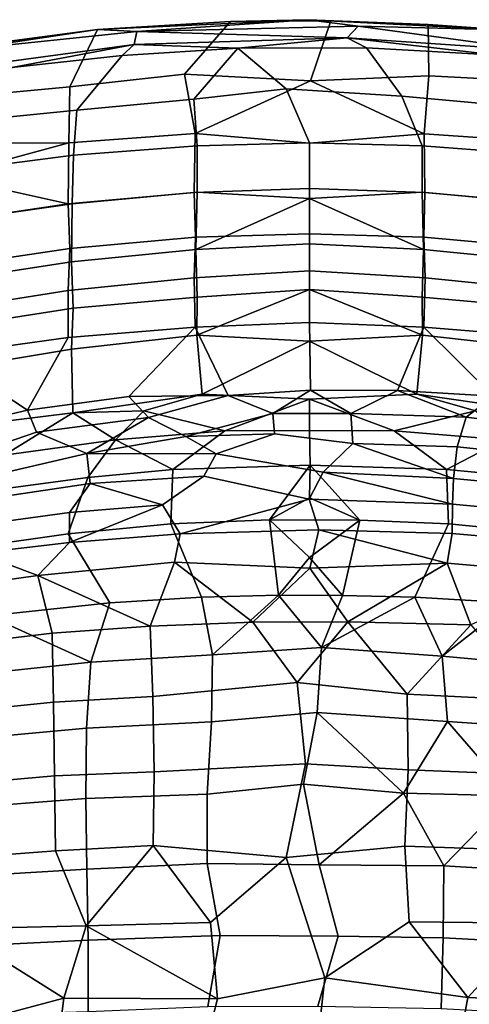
# Model space of a CAD drawing. Header units: millimetres. Extents: x -31 to 2906, y -30 to 542.
# Tile 28 of 54: x 1378 to 1471, y 338 to 542. Entities that reach past the tile are written whole.
import ezdxf

# ---------------------------------------------------------------- set-up
doc = ezdxf.new("R2010")
doc.units = ezdxf.units.MM
doc.layers.add('Layer 01', color=7, linetype='Continuous', true_color=0x000000)

msp = doc.modelspace()

# ---------------------------------------------------------------- linework, layer by layer
at = {"layer": 'Layer 01'}
for points in [[(1411.86, 530.45, 765.88), (1388.16, 527.8, 763.77), (1393.91, 539.65, 796.97), (1421.39, 541.3, 796.72)], [(1393.91, 539.65, 796.97), (1402.01, 539.25, 798.84), (1437.41, 541.7, 798.09)], [(1421.39, 541.3, 796.72), (1393.91, 539.65, 796.97), (1437.41, 541.7, 798.09)], [(1402.01, 539.25, 798.84), (1447.79, 540.37, 799.04), (1437.41, 541.7, 798.09)], [(1421.39, 541.3, 796.72), (1442.11, 541.48, 796.52), (1437.89, 529.05, 759.53), (1411.86, 530.45, 765.88)], [(1421.39, 541.3, 796.72), (1437.41, 541.7, 798.09), (1442.11, 541.48, 796.52)], [(1477.97, 539.58, 798.32), (1437.41, 541.7, 798.09), (1447.79, 540.37, 799.04)], [(1477.97, 539.58, 798.32), (1462.21, 540.71, 796.06), (1437.41, 541.7, 798.09)], [(1442.11, 541.48, 796.52), (1437.41, 541.7, 798.09), (1462.21, 540.71, 796.06)], [(1462.21, 540.71, 796.06), (1462.36, 530.1, 764.62), (1437.89, 529.05, 759.53), (1442.11, 541.48, 796.52)], [(1355.7, 530.4, 798.75), (1401.45, 536.55, 799.65), (1402.01, 539.25, 798.84), (1366.35, 535.51, 797.81)], [(1393.91, 539.65, 796.97), (1364.23, 535.73, 795.93), (1366.35, 535.51, 797.81)], [(1364.23, 535.73, 795.93), (1393.91, 539.65, 796.97), (1388.16, 527.8, 763.77), (1367.48, 525.87, 765.83)], [(1393.91, 539.65, 796.97), (1366.35, 535.51, 797.81), (1402.01, 539.25, 798.84)], [(1445.46, 537.95, 799.85), (1402.01, 539.25, 798.84), (1401.45, 536.55, 799.65)], [(1402.01, 539.25, 798.84), (1445.46, 537.95, 799.85), (1447.79, 540.37, 799.04)], [(1485.09, 535.27, 799.49), (1447.79, 540.37, 799.04), (1445.46, 537.95, 799.85)], [(1485.09, 535.27, 799.49), (1477.97, 539.58, 798.32), (1447.79, 540.37, 799.04)], [(1477.97, 539.58, 798.32), (1484.84, 538.98, 795.8), (1462.21, 540.71, 796.06)], [(1484.84, 538.98, 795.8), (1487.4, 528.77, 766.83), (1462.36, 530.1, 764.62), (1462.21, 540.71, 796.06)], [(1401.45, 536.55, 799.65), (1422.88, 535.79, 799.02), (1445.46, 537.95, 799.85)], [(1449.51, 535.89, 798.92), (1445.46, 537.95, 799.85), (1422.88, 535.79, 799.02)], [(1445.46, 537.95, 799.85), (1449.51, 535.89, 798.92), (1476.53, 534.35, 798.75)], [(1445.46, 537.95, 799.85), (1476.53, 534.35, 798.75), (1485.09, 535.27, 799.49)], [(1401.45, 536.55, 799.65), (1355.7, 530.4, 798.75), (1376.21, 531.84, 798.33)], [(1401.45, 536.55, 799.65), (1376.21, 531.84, 798.33), (1398.98, 534.31, 798.71)], [(1398.98, 534.31, 798.71), (1389.6, 523.04, 768.47), (1413.78, 525.25, 769.35), (1422.88, 535.79, 799.02)], [(1401.45, 536.55, 799.65), (1398.98, 534.31, 798.71), (1422.88, 535.79, 799.02)], [(1422.88, 535.79, 799.02), (1413.78, 525.25, 769.35), (1432.85, 527.44, 774.1)], [(1449.51, 535.89, 798.92), (1422.88, 535.79, 799.02), (1432.85, 527.44, 774.1), (1456.8, 525.91, 770.45)], [(1456.8, 525.91, 770.45), (1485.58, 523.31, 769.23), (1476.53, 534.35, 798.75), (1449.51, 535.89, 798.92)], [(1376.21, 531.84, 798.33), (1368.23, 520.89, 769.99), (1389.6, 523.04, 768.47), (1398.98, 534.31, 798.71)], [(1388.16, 527.8, 763.77), (1411.86, 530.45, 765.88), (1414.11, 518.18, 726.14), (1387.99, 516.28, 727.08)], [(1411.86, 530.45, 765.88), (1437.89, 529.05, 759.53), (1414.11, 518.18, 726.14)], [(1437.73, 516.17, 716.94), (1414.11, 518.18, 726.14), (1437.89, 529.05, 759.53), (1461.4, 518.14, 726.01)], [(1462.36, 530.1, 764.62), (1461.4, 518.14, 726.01), (1437.89, 529.05, 759.53)], [(1487.4, 528.77, 766.83), (1487.5, 516.32, 727.24), (1461.4, 518.14, 726.01), (1462.36, 530.1, 764.62)], [(1387.99, 516.28, 727.08), (1362.44, 516.11, 738.04), (1367.48, 525.87, 765.83), (1388.16, 527.8, 763.77)], [(1414.48, 515.64, 738.75), (1437.72, 516.27, 738.94), (1432.85, 527.44, 774.1), (1413.78, 525.25, 769.35)], [(1456.8, 525.91, 770.45), (1432.85, 527.44, 774.1), (1437.72, 516.27, 738.94), (1460.97, 515.64, 738.75)], [(1389.6, 523.04, 768.47), (1388.93, 513.7, 739.23), (1414.48, 515.64, 738.75), (1413.78, 525.25, 769.35)], [(1485.58, 523.31, 769.23), (1456.8, 525.91, 770.45), (1460.97, 515.64, 738.75), (1486.52, 513.7, 739.23)], [(1368.23, 520.89, 769.99), (1363.4, 510.4, 740.06), (1388.93, 513.7, 739.23), (1389.6, 523.04, 768.47)], [(1387.99, 516.28, 727.08), (1414.11, 518.18, 726.14), (1413.89, 505.98, 682.96), (1387.86, 503.63, 682.77)], [(1437.73, 506.84, 683.57), (1413.89, 505.98, 682.96), (1414.11, 518.18, 726.14), (1437.73, 516.17, 716.94)], [(1437.73, 506.84, 683.57), (1437.73, 516.17, 716.94), (1461.4, 518.14, 726.01), (1461.56, 505.98, 682.96)], [(1487.5, 516.32, 727.24), (1487.6, 503.63, 682.77), (1461.56, 505.98, 682.96), (1461.4, 518.14, 726.01)], [(1387.99, 516.28, 727.08), (1362.38, 509.28, 715.61), (1362.44, 516.11, 738.04)], [(1387.86, 503.63, 682.77), (1362.38, 509.28, 715.61), (1387.99, 516.28, 727.08)], [(1388.93, 513.7, 739.23), (1388.67, 503.68, 705.86), (1414.48, 506.1, 706.59), (1414.48, 515.64, 738.75)], [(1414.48, 506.1, 706.59), (1437.73, 504.77, 699.55), (1437.72, 516.27, 738.94), (1414.48, 515.64, 738.75)], [(1437.72, 516.27, 738.94), (1437.73, 504.77, 699.55), (1460.97, 506.1, 706.59), (1460.97, 515.64, 738.75)], [(1486.52, 513.7, 739.23), (1460.97, 515.64, 738.75), (1460.97, 506.1, 706.59), (1486.78, 503.68, 705.86)], [(1363.4, 510.4, 740.06), (1363.03, 500.02, 706.2), (1388.67, 503.68, 705.86), (1388.93, 513.7, 739.23)], [(1387.86, 503.63, 682.77), (1361.85, 499.79, 683), (1362.38, 509.28, 715.61)], [(1437.73, 497.44, 647.58), (1414.12, 496.74, 647.47), (1413.89, 505.98, 682.96), (1437.73, 506.84, 683.57)], [(1437.73, 497.44, 647.58), (1437.73, 506.84, 683.57), (1461.56, 505.98, 682.96), (1461.33, 496.74, 647.47)], [(1387.86, 503.63, 682.77), (1413.89, 505.98, 682.96), (1414.12, 496.74, 647.47), (1388.15, 494.46, 647.73)], [(1388.67, 503.68, 705.86), (1388.55, 491.66, 662.18), (1414.18, 494.2, 663.04), (1414.48, 506.1, 706.59)], [(1414.18, 494.2, 663.04), (1437.73, 504.77, 699.55), (1414.48, 506.1, 706.59)], [(1414.18, 494.2, 663.04), (1437.73, 495.41, 664.95), (1437.73, 504.77, 699.55)], [(1461.27, 494.2, 663.04), (1460.97, 506.1, 706.59), (1437.73, 504.77, 699.55)], [(1461.27, 494.2, 663.04), (1437.73, 504.77, 699.55), (1437.73, 495.41, 664.95)], [(1486.78, 503.68, 705.86), (1460.97, 506.1, 706.59), (1461.27, 494.2, 663.04), (1486.91, 491.66, 662.18)], [(1487.6, 503.63, 682.77), (1487.3, 494.46, 647.73), (1461.33, 496.74, 647.47), (1461.56, 505.98, 682.96)], [(1361.85, 499.79, 683), (1387.86, 503.63, 682.77), (1388.15, 494.46, 647.73), (1362.19, 490.57, 648.19)], [(1363.03, 500.02, 706.2), (1362.87, 487.76, 662.33), (1388.55, 491.66, 662.18), (1388.67, 503.68, 705.86)], [(1388.15, 494.46, 647.73), (1414.12, 496.74, 647.47), (1413.89, 488.39, 613.77), (1387.83, 485.77, 613.08)], [(1437.73, 489.83, 616.71), (1413.89, 488.39, 613.77), (1414.12, 496.74, 647.47), (1437.73, 497.44, 647.58)], [(1437.73, 489.83, 616.71), (1437.73, 497.44, 647.58), (1461.33, 496.74, 647.47), (1461.57, 488.39, 613.78)], [(1487.3, 494.46, 647.73), (1487.63, 485.78, 613.11), (1461.57, 488.39, 613.78), (1461.33, 496.74, 647.47)], [(1362.19, 490.57, 648.19), (1388.15, 494.46, 647.73), (1387.83, 485.77, 613.08), (1361.7, 481.61, 613.16)], [(1414.18, 494.2, 663.04), (1414.46, 484.38, 624.04), (1437.73, 485.93, 627.57), (1437.73, 495.41, 664.95)], [(1437.73, 485.93, 627.57), (1460.99, 484.38, 624.04), (1461.27, 494.2, 663.04), (1437.73, 495.41, 664.95)], [(1388.55, 491.66, 662.18), (1388.84, 482.08, 624.3), (1414.46, 484.38, 624.04), (1414.18, 494.2, 663.04)], [(1486.91, 491.66, 662.18), (1461.27, 494.2, 663.04), (1460.99, 484.38, 624.04), (1486.61, 482.08, 624.3)], [(1362.87, 487.76, 662.33), (1363.22, 478.14, 624.76), (1388.84, 482.08, 624.3), (1388.55, 491.66, 662.18)], [(1387.83, 485.77, 613.08), (1413.89, 488.39, 613.77), (1414.06, 478.2, 570.09), (1387.84, 476.01, 571.54)], [(1437.7, 479.17, 571.04), (1414.06, 478.2, 570.09), (1413.89, 488.39, 613.77), (1437.73, 489.83, 616.71)], [(1461.57, 488.39, 613.78), (1461.36, 478.17, 569.96), (1437.7, 479.17, 571.04), (1437.73, 489.83, 616.71)], [(1487.63, 485.78, 613.11), (1487.61, 476.04, 571.69), (1461.36, 478.17, 569.96), (1461.57, 488.39, 613.78)], [(1361.7, 481.61, 613.16), (1387.83, 485.77, 613.08), (1387.84, 476.01, 571.54), (1362.02, 472.49, 574.68)], [(1388.84, 482.08, 624.3), (1388.54, 473.63, 589.63), (1414.4, 476.52, 591.35), (1414.46, 484.38, 624.04)], [(1437.73, 485.93, 627.57), (1414.4, 476.52, 591.35), (1437.73, 475.3, 583.16), (1461.06, 476.52, 591.35)], [(1414.4, 476.52, 591.35), (1437.73, 485.93, 627.57), (1414.46, 484.38, 624.04)], [(1461.06, 476.52, 591.35), (1460.99, 484.38, 624.04), (1437.73, 485.93, 627.57)], [(1486.61, 482.08, 624.3), (1460.99, 484.38, 624.04), (1461.06, 476.52, 591.35), (1486.92, 473.63, 589.63)], [(1363.22, 478.14, 624.76), (1362.81, 469.39, 589.48), (1388.54, 473.63, 589.63), (1388.84, 482.08, 624.3)], [(1400.35, 463.83, 510.58), (1379.42, 461.04, 510.64), (1387.84, 476.01, 571.54), (1414.06, 478.2, 570.09)], [(1420.91, 464.03, 505.09), (1400.35, 463.83, 510.58), (1414.06, 478.2, 570.09)], [(1437.7, 479.17, 571.04), (1437.91, 465.15, 508.15), (1420.91, 464.03, 505.09), (1414.06, 478.2, 570.09)], [(1455.9, 465.06, 509.87), (1437.91, 465.15, 508.15), (1437.7, 479.17, 571.04), (1461.36, 478.17, 569.96)], [(1455.9, 465.06, 509.87), (1461.36, 478.17, 569.96), (1475.71, 463.89, 511.15)], [(1461.36, 478.17, 569.96), (1487.61, 476.04, 571.69), (1475.71, 463.89, 511.15)], [(1387.84, 476.01, 571.54), (1379.42, 461.04, 510.64), (1362.02, 472.49, 574.68)], [(1388.54, 473.63, 589.63), (1388.83, 460.5, 532.26), (1415.54, 464.33, 537.73), (1414.4, 476.52, 591.35)], [(1415.54, 464.33, 537.73), (1437.73, 475.3, 583.16), (1414.4, 476.52, 591.35)], [(1459.91, 464.33, 537.73), (1461.06, 476.52, 591.35), (1437.73, 475.3, 583.16)], [(1486.92, 473.63, 589.63), (1461.06, 476.52, 591.35), (1459.91, 464.33, 537.73), (1486.62, 460.5, 532.26)], [(1437.73, 475.3, 583.16), (1415.54, 464.33, 537.73), (1437.73, 463.27, 529.95), (1459.91, 464.33, 537.73)], [(1362.02, 472.49, 574.68), (1379.42, 461.04, 510.64), (1358.28, 456.07, 506.32)], [(1362.81, 469.39, 589.48), (1364.78, 457.55, 536.87), (1388.83, 460.5, 532.26), (1388.54, 473.63, 589.63)], [(1400.35, 463.83, 510.58), (1404.42, 459.52, 492.31), (1381.3, 456.48, 491.98), (1379.42, 461.04, 510.64)], [(1388.83, 460.5, 532.26), (1403.47, 460.89, 526.59), (1415.54, 464.33, 537.73)], [(1404.42, 459.52, 492.31), (1400.35, 463.83, 510.58), (1420.91, 464.03, 505.09)], [(1420.24, 456.75, 504.36), (1437.73, 463.27, 529.95), (1415.54, 464.33, 537.73), (1403.47, 460.89, 526.59)], [(1430.1, 460.34, 490.26), (1412.14, 455.61, 478.92), (1404.42, 459.52, 492.31), (1420.91, 464.03, 505.09)], [(1420.91, 464.03, 505.09), (1437.91, 465.15, 508.15), (1430.1, 460.34, 490.26)], [(1446.21, 460.37, 490.33), (1430.1, 460.34, 490.26), (1437.91, 465.15, 508.15)], [(1459.91, 464.33, 537.73), (1437.73, 463.27, 529.95), (1455.21, 456.75, 504.36), (1471.98, 460.89, 526.59)], [(1446.21, 460.37, 490.33), (1437.91, 465.15, 508.15), (1455.9, 465.06, 509.87)], [(1470.07, 459.59, 492.12), (1446.21, 460.37, 490.33), (1455.9, 465.06, 509.87)], [(1470.07, 459.59, 492.12), (1455.9, 465.06, 509.87), (1475.71, 463.89, 511.15)], [(1486.62, 460.5, 532.26), (1459.91, 464.33, 537.73), (1471.98, 460.89, 526.59)], [(1475.71, 463.89, 511.15), (1496.04, 461.05, 510.67), (1493.75, 456.59, 492.13), (1470.07, 459.59, 492.12)], [(1437.73, 456.8, 502.71), (1437.73, 463.27, 529.95), (1420.24, 456.75, 504.36)], [(1437.73, 456.8, 502.71), (1455.21, 456.75, 504.36), (1437.73, 463.27, 529.95)], [(1374.62, 451.76, 505.12), (1388.83, 460.5, 532.26), (1364.78, 457.55, 536.87), (1356.57, 448.32, 506.2)], [(1381.3, 456.48, 491.98), (1366.03, 451.24, 484.31), (1358.28, 456.07, 506.32), (1379.42, 461.04, 510.64)], [(1388.83, 460.5, 532.26), (1374.62, 451.76, 505.12), (1397.64, 454.93, 504.39)], [(1403.47, 460.89, 526.59), (1388.83, 460.5, 532.26), (1397.64, 454.93, 504.39)], [(1397.64, 454.93, 504.39), (1420.24, 456.75, 504.36), (1403.47, 460.89, 526.59)], [(1412.14, 455.61, 478.92), (1430.1, 460.34, 490.26), (1430.47, 456.15, 477.96)], [(1430.47, 456.15, 477.96), (1430.1, 460.34, 490.26), (1446.21, 460.37, 490.33), (1446.67, 454.11, 472.87)], [(1446.21, 460.37, 490.33), (1470.07, 459.59, 492.12), (1468.24, 453.48, 474.04), (1446.67, 454.11, 472.87)], [(1477.81, 454.93, 504.39), (1471.98, 460.89, 526.59), (1455.21, 456.75, 504.36)], [(1391.7, 452.05, 474.89), (1381.3, 456.48, 491.98), (1404.42, 459.52, 492.31)], [(1391.7, 452.05, 474.89), (1404.42, 459.52, 492.31), (1412.14, 455.61, 478.92)], [(1470.07, 459.59, 492.12), (1493.75, 456.59, 492.13), (1491.92, 450.97, 475.2), (1468.24, 453.48, 474.04)], [(1391.7, 452.05, 474.89), (1368.54, 446.7, 471.94), (1366.03, 451.24, 484.31), (1381.3, 456.48, 491.98)], [(1409.44, 448.77, 481.88), (1420.24, 456.75, 504.36), (1397.64, 454.93, 504.39)], [(1437.81, 449.65, 480.43), (1437.73, 456.8, 502.71), (1420.24, 456.75, 504.36), (1409.44, 448.77, 481.88)], [(1418.42, 452.01, 469.26), (1412.14, 455.61, 478.92), (1430.47, 456.15, 477.96)], [(1446.67, 454.11, 472.87), (1440.53, 448.24, 461.07), (1418.42, 452.01, 469.26), (1430.47, 456.15, 477.96)], [(1455.21, 456.75, 504.36), (1437.73, 456.8, 502.71), (1437.81, 449.65, 480.43), (1466.01, 448.77, 481.88)], [(1466.01, 448.77, 481.88), (1477.81, 454.93, 504.39), (1455.21, 456.75, 504.36)], [(1374.62, 451.76, 505.12), (1373.95, 444.68, 483.79), (1391.88, 447.1, 482.72), (1397.64, 454.93, 504.39)], [(1391.7, 452.05, 474.89), (1412.14, 455.61, 478.92), (1418.42, 452.01, 469.26)], [(1409.44, 448.77, 481.88), (1397.64, 454.93, 504.39), (1391.88, 447.1, 482.72)], [(1467.45, 446.93, 461.17), (1440.53, 448.24, 461.07), (1446.67, 454.11, 472.87)], [(1467.45, 446.93, 461.17), (1446.67, 454.11, 472.87), (1468.24, 453.48, 474.04)], [(1466.01, 448.77, 481.88), (1483.58, 447.1, 482.72), (1477.81, 454.93, 504.39)], [(1391.7, 452.05, 474.89), (1392.4, 445.85, 462.39), (1368.72, 442.38, 463.56), (1368.54, 446.7, 471.94)], [(1418.42, 452.01, 469.26), (1415.87, 447.42, 461.05), (1392.4, 445.85, 462.39), (1391.7, 452.05, 474.89)], [(1440.53, 448.24, 461.07), (1437.61, 442.64, 452.57), (1415.87, 447.42, 461.05), (1418.42, 452.01, 469.26)], [(1468.24, 453.48, 474.04), (1491.92, 450.97, 475.2), (1492, 444.54, 462.54), (1467.45, 446.93, 461.17)], [(1409.44, 448.77, 481.88), (1409.05, 437.54, 460.98), (1429.41, 438.36, 460.37), (1437.81, 449.65, 480.43)], [(1437.73, 442.89, 467.27), (1437.81, 449.65, 480.43), (1429.41, 438.36, 460.37)], [(1437.73, 442.89, 467.27), (1448.1, 438.31, 460.51), (1437.81, 449.65, 480.43)], [(1466.01, 448.77, 481.88), (1437.81, 449.65, 480.43), (1448.1, 438.31, 460.51), (1466.4, 437.54, 460.99)], [(1391.88, 447.1, 482.72), (1387.83, 435.5, 461.95), (1409.05, 437.54, 460.98), (1409.44, 448.77, 481.88)], [(1467.25, 441.64, 453.22), (1437.61, 442.64, 452.57), (1440.53, 448.24, 461.07)], [(1467.25, 441.64, 453.22), (1440.53, 448.24, 461.07), (1467.45, 446.93, 461.17)], [(1483.58, 447.1, 482.72), (1466.01, 448.77, 481.88), (1466.4, 437.54, 460.99), (1487.64, 435.5, 461.95)], [(1392.4, 445.85, 462.39), (1388.14, 439.88, 454.39), (1368.9, 437.25, 455.62), (1368.72, 442.38, 463.56)], [(1387.83, 435.5, 461.95), (1391.88, 447.1, 482.72), (1373.95, 444.68, 483.79), (1368.9, 432.77, 463.25)], [(1388.14, 439.88, 454.39), (1392.4, 445.85, 462.39), (1407.31, 441.45, 453.17)], [(1407.31, 441.45, 453.17), (1392.4, 445.85, 462.39), (1415.87, 447.42, 461.05)], [(1437.61, 442.64, 452.57), (1410.99, 435.47, 445.62), (1407.31, 441.45, 453.17), (1415.87, 447.42, 461.05)], [(1467.45, 446.93, 461.17), (1492, 444.54, 462.54), (1491.87, 439.31, 454.56), (1467.25, 441.64, 453.22)], [(1388.08, 433.7, 446.98), (1388.14, 439.88, 454.39), (1407.31, 441.45, 453.17)], [(1388.08, 433.7, 446.98), (1407.31, 441.45, 453.17), (1410.99, 435.47, 445.62)], [(1410.99, 435.47, 445.62), (1437.61, 442.64, 452.57), (1439.66, 436.32, 445.28)], [(1437.73, 442.89, 467.27), (1429.41, 438.36, 460.37), (1448.1, 438.31, 460.51)], [(1437.61, 442.64, 452.57), (1467.25, 441.64, 453.22), (1467.16, 435.54, 445.99), (1439.66, 436.32, 445.28)], [(1467.25, 441.64, 453.22), (1491.87, 439.31, 454.56), (1491.54, 433.39, 447.38), (1467.16, 435.54, 445.99)], [(1388.14, 439.88, 454.39), (1388.08, 433.7, 446.98), (1369.21, 431.46, 448.52), (1368.9, 437.25, 455.62)], [(1396.43, 421.22, 445.64), (1415.41, 422.38, 444.82), (1409.05, 437.54, 460.98), (1387.83, 435.5, 461.95)], [(1415.41, 422.38, 444.82), (1431.33, 422.82, 444.52), (1429.41, 438.36, 460.37), (1409.05, 437.54, 460.98)], [(1437.73, 430.62, 451.29), (1448.1, 438.31, 460.51), (1429.41, 438.36, 460.37)], [(1429.41, 438.36, 460.37), (1431.33, 422.82, 444.52), (1437.73, 430.62, 451.29)], [(1448.1, 438.31, 460.51), (1437.73, 430.62, 451.29), (1444.52, 422.77, 444.51)], [(1448.1, 438.31, 460.51), (1444.52, 422.77, 444.51), (1459.47, 422.39, 444.78), (1466.4, 437.54, 460.99)], [(1466.4, 437.54, 460.99), (1459.47, 422.39, 444.78), (1479.21, 421.24, 445.69), (1487.64, 435.5, 461.95)], [(1371.39, 418.53, 447.41), (1396.43, 421.22, 445.64), (1387.83, 435.5, 461.95), (1368.9, 432.77, 463.25)], [(1381.56, 426.88, 441.52), (1388.08, 433.7, 446.98), (1410.99, 435.47, 445.62), (1409.83, 429.65, 440.17)], [(1409.83, 429.65, 440.17), (1410.99, 435.47, 445.62), (1439.66, 436.32, 445.28), (1437.74, 428.41, 438.05)], [(1439.66, 436.32, 445.28), (1466.17, 429.4, 440.03), (1437.74, 428.41, 438.05)], [(1439.66, 436.32, 445.28), (1467.16, 435.54, 445.99), (1466.17, 429.4, 440.03)], [(1494, 427.04, 441.65), (1466.17, 429.4, 440.03), (1467.16, 435.54, 445.99), (1491.54, 433.39, 447.38)], [(1388.08, 433.7, 446.98), (1381.56, 426.88, 441.52), (1369.21, 431.46, 448.52)], [(1369.21, 431.46, 448.52), (1381.56, 426.88, 441.52), (1359.45, 423.78, 443.45)], [(1404.76, 416.39, 431.43), (1381.56, 426.88, 441.52), (1409.83, 429.65, 440.17)], [(1425.98, 417.24, 430.88), (1404.76, 416.39, 431.43), (1409.83, 429.65, 440.17)], [(1409.83, 429.65, 440.17), (1437.74, 428.41, 438.05), (1425.98, 417.24, 430.88)], [(1437.73, 430.62, 451.29), (1431.33, 422.82, 444.52), (1444.52, 422.77, 444.51)], [(1445.64, 417.31, 430.76), (1437.74, 428.41, 438.05), (1466.17, 429.4, 440.03)], [(1445.64, 417.31, 430.76), (1466.17, 429.4, 440.03), (1471.01, 416.7, 431.66)], [(1471.01, 416.7, 431.66), (1466.17, 429.4, 440.03), (1494, 427.04, 441.65)], [(1425.98, 417.24, 430.88), (1437.74, 428.41, 438.05), (1445.64, 417.31, 430.76)], [(1381.56, 426.88, 441.52), (1384.54, 414.95, 432.76), (1363.24, 412.44, 434.49), (1359.45, 423.78, 443.45)], [(1404.76, 416.39, 431.43), (1384.54, 414.95, 432.76), (1381.56, 426.88, 441.52)], [(1396.43, 421.22, 445.64), (1371.39, 418.53, 447.41), (1392.5, 408.98, 438.2)], [(1396.43, 421.22, 445.64), (1392.5, 408.98, 438.2), (1417.66, 410.5, 437.16), (1415.41, 422.38, 444.82)], [(1431.33, 422.82, 444.52), (1415.41, 422.38, 444.82), (1417.66, 410.5, 437.16)], [(1431.33, 422.82, 444.52), (1417.66, 410.5, 437.16), (1440.17, 412, 437.38)], [(1431.33, 422.82, 444.52), (1440.17, 412, 437.38), (1444.52, 422.77, 444.51)], [(1444.52, 422.77, 444.51), (1440.17, 412, 437.38), (1459.47, 422.39, 444.78)], [(1440.17, 412, 437.38), (1465.09, 410.2, 437.4), (1459.47, 422.39, 444.78)], [(1459.47, 422.39, 444.78), (1465.09, 410.2, 437.4), (1479.21, 421.24, 445.69)], [(1465.09, 410.2, 437.4), (1493.89, 407.58, 438.73), (1479.21, 421.24, 445.69)], [(1365.07, 406.09, 440.45), (1392.5, 408.98, 438.2), (1371.39, 418.53, 447.41)], [(1404.76, 416.39, 431.43), (1425.98, 417.24, 430.88), (1435.15, 404.75, 424.89), (1405.36, 401.91, 424.95)], [(1435.15, 404.75, 424.89), (1425.98, 417.24, 430.88), (1445.64, 417.31, 430.76)], [(1457.87, 402.39, 424.54), (1435.15, 404.75, 424.89), (1445.64, 417.31, 430.76)], [(1457.87, 402.39, 424.54), (1445.64, 417.31, 430.76), (1471.01, 416.7, 431.66)], [(1384.54, 414.95, 432.76), (1404.76, 416.39, 431.43), (1405.36, 401.91, 424.95), (1384.77, 400.74, 426.28)], [(1457.87, 402.39, 424.54), (1471.01, 416.7, 431.66), (1484.4, 401.08, 425.71)], [(1363.24, 412.44, 434.49), (1384.54, 414.95, 432.76), (1384.77, 400.74, 426.28), (1363.81, 398.59, 428.01)], [(1439.31, 398.55, 431.52), (1440.17, 412, 437.38), (1417.66, 410.5, 437.16), (1417.43, 396.62, 431.37)], [(1465.09, 410.2, 437.4), (1440.17, 412, 437.38), (1439.31, 398.55, 431.52), (1466.2, 396.7, 431.76)], [(1365.07, 406.09, 440.45), (1364.64, 392.85, 434.75), (1391.63, 395.36, 432.51), (1392.5, 408.98, 438.2)], [(1392.5, 408.98, 438.2), (1391.63, 395.36, 432.51), (1417.43, 396.62, 431.37), (1417.66, 410.5, 437.16)], [(1493.89, 407.58, 438.73), (1465.09, 410.2, 437.4), (1466.2, 396.7, 431.76), (1496.55, 394.65, 433.55)], [(1405.36, 401.91, 424.95), (1435.15, 404.75, 424.89), (1436.85, 388, 420.08), (1405.58, 386.33, 420.72)], [(1457.87, 402.39, 424.54), (1458.11, 386.74, 420.33), (1436.85, 388, 420.08), (1435.15, 404.75, 424.89)], [(1363.81, 398.59, 428.01), (1384.77, 400.74, 426.28), (1385, 385.48, 422.02), (1364.07, 383.65, 423.75)], [(1384.77, 400.74, 426.28), (1405.36, 401.91, 424.95), (1405.58, 386.33, 420.72), (1385, 385.48, 422.02)], [(1484.4, 401.08, 425.71), (1484.14, 385.72, 421.48), (1458.11, 386.74, 420.33), (1457.87, 402.39, 424.54)], [(1417.43, 396.62, 431.37), (1416.54, 381.73, 427.51), (1436.47, 383.78, 427.47), (1439.31, 398.55, 431.52)], [(1436.47, 383.78, 427.47), (1457.15, 381.9, 427.5), (1439.31, 398.55, 431.52)], [(1457.15, 381.9, 427.5), (1466.2, 396.7, 431.76), (1439.31, 398.55, 431.52)], [(1457.15, 381.9, 427.5), (1479.48, 381.39, 428.49), (1466.2, 396.7, 431.76)], [(1479.48, 381.39, 428.49), (1496.55, 394.65, 433.55), (1466.2, 396.7, 431.76)], [(1364.64, 392.85, 434.75), (1364.79, 378.73, 430.84), (1391.5, 380.79, 428.65), (1391.63, 395.36, 432.51)], [(1391.63, 395.36, 432.51), (1391.5, 380.79, 428.65), (1416.54, 381.73, 427.51), (1417.43, 396.62, 431.37)], [(1405.58, 386.33, 420.72), (1436.85, 388, 420.08), (1432.88, 368.6, 417.33), (1405.43, 371.08, 418.42)], [(1457.37, 370.94, 417.92), (1432.88, 368.6, 417.33), (1436.85, 388, 420.08), (1458.11, 386.74, 420.33)], [(1484.14, 385.72, 421.48), (1484, 370.07, 419.07), (1457.37, 370.94, 417.92), (1458.11, 386.74, 420.33)], [(1364.07, 383.65, 423.75), (1385, 385.48, 422.02), (1385.22, 369.98, 419.58), (1364.31, 368.44, 421.27)], [(1385, 385.48, 422.02), (1405.58, 386.33, 420.72), (1405.43, 371.08, 418.42), (1385.22, 369.98, 419.58)], [(1416.53, 367.39, 425.32), (1439.69, 367.13, 424.89), (1436.47, 383.78, 427.47), (1416.54, 381.73, 427.51)], [(1436.47, 383.78, 427.47), (1439.69, 367.13, 424.89), (1457.15, 381.9, 427.5)], [(1364.79, 378.73, 430.84), (1365.03, 364.65, 428.53), (1391.71, 366.21, 426.36), (1391.5, 380.79, 428.65)], [(1391.5, 380.79, 428.65), (1391.71, 366.21, 426.36), (1416.53, 367.39, 425.32), (1416.54, 381.73, 427.51)], [(1439.69, 367.13, 424.89), (1465.47, 366.89, 425.47), (1457.15, 381.9, 427.5)], [(1465.47, 366.89, 425.47), (1479.48, 381.39, 428.49), (1457.15, 381.9, 427.5)], [(1465.47, 366.89, 425.47), (1495.53, 365.12, 427.11), (1479.48, 381.39, 428.49)], [(1391.56, 354.5, 417.94), (1385.22, 369.98, 419.58), (1405.43, 371.08, 418.42)], [(1417.23, 355.2, 416.85), (1391.56, 354.5, 417.94), (1405.43, 371.08, 418.42)], [(1417.23, 355.2, 416.85), (1405.43, 371.08, 418.42), (1432.88, 368.6, 417.33)], [(1458.28, 355.34, 416.87), (1440.9, 343.79, 416.28), (1432.88, 368.6, 417.33), (1457.37, 370.94, 417.92)], [(1484, 370.07, 419.07), (1484.51, 355.04, 418.02), (1458.28, 355.34, 416.87), (1457.37, 370.94, 417.92)], [(1364.31, 368.44, 421.27), (1385.22, 369.98, 419.58), (1391.56, 354.5, 417.94), (1364.04, 353.9, 420.18)], [(1417.23, 355.2, 416.85), (1432.88, 368.6, 417.33), (1440.9, 343.79, 416.28), (1418.71, 339.4, 416.58)], [(1365.03, 364.65, 428.53), (1365.22, 350.26, 427.31), (1391.99, 351.53, 425.21), (1391.71, 366.21, 426.36)], [(1391.71, 366.21, 426.36), (1391.99, 351.53, 425.21), (1419.26, 352.51, 424.08), (1416.53, 367.39, 425.32)], [(1419.26, 352.51, 424.08), (1443.65, 352.4, 423.88), (1439.69, 367.13, 424.89), (1416.53, 367.39, 425.32)], [(1465.47, 366.89, 425.47), (1439.69, 367.13, 424.89), (1443.65, 352.4, 423.88), (1465.3, 351.99, 424.35)], [(1495.53, 365.12, 427.11), (1465.47, 366.89, 425.47), (1465.3, 351.99, 424.35), (1495.24, 350.43, 425.95)], [(1386.92, 339.53, 417.94), (1364.04, 353.9, 420.18), (1391.56, 354.5, 417.94)], [(1418.71, 339.4, 416.58), (1386.92, 339.53, 417.94), (1391.56, 354.5, 417.94)], [(1418.71, 339.4, 416.58), (1391.56, 354.5, 417.94), (1417.23, 355.2, 416.85)], [(1440.9, 343.79, 416.28), (1458.28, 355.34, 416.87), (1470.44, 339.71, 417.03)], [(1470.44, 339.71, 417.03), (1458.28, 355.34, 416.87), (1484.51, 355.04, 418.02)], [(1470.44, 339.71, 417.03), (1484.51, 355.04, 418.02), (1496.99, 338.54, 418.6)], [(1386.92, 339.53, 417.94), (1355.59, 331.24, 420.66), (1364.04, 353.9, 420.18)], [(1391.99, 351.53, 425.21), (1391.97, 336.83, 424.9), (1416.67, 337.87, 423.87), (1419.26, 352.51, 424.08)], [(1439.41, 337.89, 423.52), (1443.65, 352.4, 423.88), (1419.26, 352.51, 424.08), (1416.67, 337.87, 423.87)], [(1465.3, 351.99, 424.35), (1443.65, 352.4, 423.88), (1439.41, 337.89, 423.52), (1464.89, 337.4, 424.04)], [(1495.24, 350.43, 425.95), (1465.3, 351.99, 424.35), (1464.89, 337.4, 424.04), (1495.38, 335.74, 425.66)], [(1365.22, 350.26, 427.31), (1365.47, 336.07, 426.93), (1391.97, 336.83, 424.9), (1391.99, 351.53, 425.21)], [(1437.62, 314.67, 417.08), (1413.1, 317.19, 417.38), (1418.71, 339.4, 416.58), (1440.9, 343.79, 416.28)], [(1466.27, 317.38, 417.43), (1437.62, 314.67, 417.08), (1440.9, 343.79, 416.28), (1470.44, 339.71, 417.03)], [(1496.99, 338.54, 418.6), (1500.38, 312.14, 419.65), (1466.27, 317.38, 417.43), (1470.44, 339.71, 417.03)], [(1383.52, 312.77, 419.01), (1359.4, 305.59, 421.49), (1355.59, 331.24, 420.66), (1386.92, 339.53, 417.94)], [(1386.92, 339.53, 417.94), (1418.71, 339.4, 416.58), (1413.1, 317.19, 417.38), (1383.52, 312.77, 419.01)]]:
    msp.add_3dface(points, dxfattribs=at)

doc.saveas('drawing.dxf')
